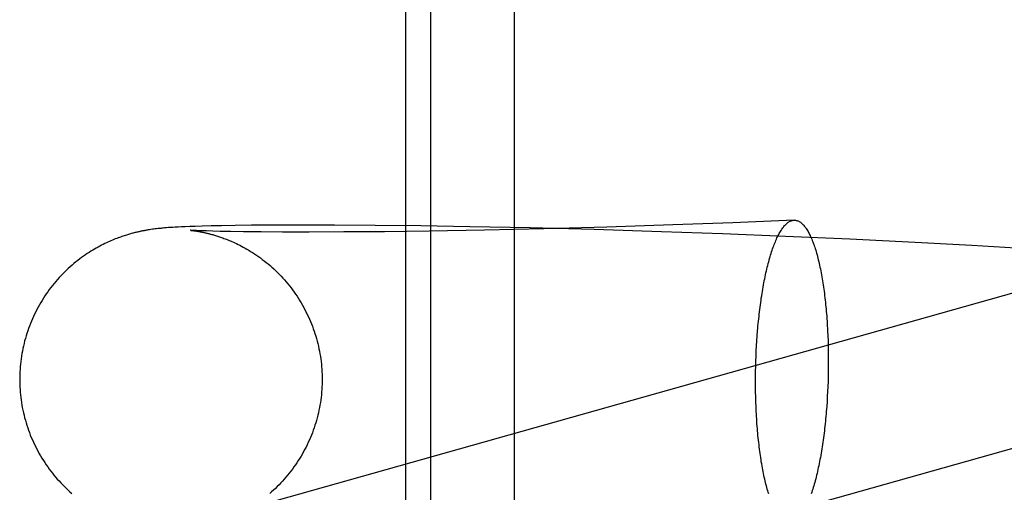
# Model space of a CAD drawing. Header units: inches. Extents: x 0 to 212, y 0 to 138.
# Tile 21 of 80: x 66.947 to 67.0739, y 77.534 to 77.595. Entities that reach past the tile are written whole.
import ezdxf

# ---------------------------------------------------------------- set-up
doc = ezdxf.new("R2010")
doc.units = ezdxf.units.IN
doc.header["$LTSCALE"] = 11.6875
doc.header["$MEASUREMENT"] = 0
doc.linetypes.add('HIDDEN', pattern=[0.2, 0.1, -0.1])
doc.layers.add('DEFAULT_2', color=8, linetype='HIDDEN')

msp = doc.modelspace()

# ---------------------------------------------------------------- linework, layer by layer
at = {"layer": 'DEFAULT_2', "color": 8, "linetype": 'HIDDEN'}
for p, q in [((66.99672, 77.59802), (66.99672, 77.44177)), ((66.99993, 77.59802), (66.99993, 77.44177)), ((67.01074, 77.59802), (67.01074, 77.44177)), ((67.03892, 77.56879), (67.0312, 77.5685)), ((67.04682, 77.56911), (67.03892, 77.56879)), ((66.9637, 77.56788), (66.96351, 77.56785)), ((66.96389, 77.56791), (66.9637, 77.56788)), ((66.96408, 77.56794), (66.96389, 77.56791)), ((66.96426, 77.56796), (66.96408, 77.56794)), ((66.96444, 77.56798), (66.96426, 77.56796)), ((66.96462, 77.56801), (66.96444, 77.56798)), ((66.9648, 77.56803), (66.96462, 77.56801)), ((66.96497, 77.56805), (66.9648, 77.56803)), ((66.96514, 77.56806), (66.96497, 77.56805)), ((66.96531, 77.56808), (66.96514, 77.56806)), ((66.96548, 77.5681), (66.96531, 77.56808)), ((66.96565, 77.56811), (66.96548, 77.5681)), ((66.9659, 77.56813), (66.96565, 77.56811)), ((66.96616, 77.56815), (66.9659, 77.56813)), ((66.96643, 77.56817), (66.96616, 77.56815)), ((66.96671, 77.56819), (66.96643, 77.56817)), ((66.967, 77.5682), (66.96671, 77.56819)), ((66.96741, 77.56823), (66.967, 77.5682)), ((66.96784, 77.56825), (66.96741, 77.56823)), ((66.9683, 77.56827), (66.96784, 77.56825)), ((66.96892, 77.56829), (66.9683, 77.56827)), ((66.9696, 77.56832), (66.96892, 77.56829)), ((66.96895, 77.56781), (66.96896, 77.56781)), ((66.96906, 77.5678), (66.969, 77.56781)), ((66.96901, 77.56781), (66.96905, 77.5678)), ((66.96905, 77.5678), (66.9691, 77.5678)), ((66.96916, 77.5678), (66.96906, 77.5678)), ((66.9691, 77.5678), (66.96917, 77.56779)), ((66.9693, 77.56779), (66.96916, 77.5678)), ((66.96917, 77.56779), (66.96924, 77.56778)), ((66.96924, 77.56778), (66.96932, 77.56777)), ((66.96948, 77.56778), (66.9693, 77.56779)), ((66.96932, 77.56777), (66.96941, 77.56776)), ((66.96941, 77.56776), (66.96951, 77.56775)), ((66.96976, 77.56777), (66.96948, 77.56778)), ((66.96951, 77.56775), (66.96962, 77.56773)), ((66.97049, 77.56834), (66.9696, 77.56832)), ((66.96962, 77.56773), (66.96974, 77.56771)), ((66.96974, 77.56771), (66.96987, 77.56769)), ((66.9701, 77.56775), (66.96976, 77.56777)), ((66.96987, 77.56769), (66.97001, 77.56767)), ((66.97053, 77.56774), (66.9701, 77.56775)), ((66.97165, 77.56837), (66.97049, 77.56834)), ((66.97107, 77.56772), (66.97053, 77.56774)), ((66.97186, 77.56769), (66.97107, 77.56772)), ((66.97297, 77.5684), (66.97165, 77.56837)), ((66.97283, 77.56767), (66.97186, 77.56769)), ((66.97418, 77.56764), (66.97283, 77.56767)), ((66.97474, 77.56843), (66.97297, 77.5684)), ((66.97582, 77.56762), (66.97418, 77.56764)), ((66.97685, 77.56846), (66.97474, 77.56843)), ((66.97808, 77.5676), (66.97582, 77.56762)), ((66.97977, 77.56848), (66.97685, 77.56846)), ((66.98084, 77.56758), (66.97808, 77.5676)), ((66.9831, 77.56849), (66.97977, 77.56848)), ((66.98427, 77.56758), (66.98084, 77.56758)), ((66.98754, 77.56848), (66.9831, 77.56849)), ((66.98878, 77.56759), (66.98427, 77.56758)), ((66.99278, 77.56844), (66.98754, 77.56848)), ((66.99402, 77.56763), (66.98878, 77.56759)), ((66.99867, 77.56837), (66.99278, 77.56844)), ((66.99977, 77.56771), (66.99402, 77.56763)), ((67.00502, 77.56827), (66.99867, 77.56837)), ((67.00689, 77.56783), (66.99977, 77.56771)), ((67.01278, 77.56811), (67.00502, 77.56827)), ((67.01456, 77.56801), (67.00689, 77.56783)), ((67.02104, 77.5679), (67.01278, 77.56811)), ((67.02268, 77.56823), (67.01456, 77.56801)), ((67.02972, 77.56763), (67.02104, 77.5679)), ((67.0312, 77.5685), (67.02268, 77.56823)), ((67.03761, 77.56735), (67.02972, 77.56763)), ((67.04573, 77.56703), (67.03761, 77.56735)), ((67.05403, 77.56666), (67.04573, 77.56703)), ((67.06245, 77.56624), (67.05403, 77.56666)), ((67.06974, 77.56585), (67.06245, 77.56624)), ((67.07705, 77.56542), (67.06974, 77.56585)), ((67.09342, 77.56491), (66.96426, 77.52848)), ((67.05115, 77.55483), (67.05118, 77.55419)), ((67.04198, 77.55289), (67.04202, 77.55353)), ((67.04202, 77.55353), (67.04207, 77.55418)), ((67.05118, 77.55419), (67.0512, 77.55355)), ((67.0512, 77.55355), (67.05122, 77.5529)), ((67.04192, 77.55158), (67.04195, 77.55224)), ((67.04195, 77.55224), (67.04198, 77.55289)), ((67.05122, 77.5529), (67.05123, 77.55225)), ((67.05123, 77.55225), (67.05124, 77.5516)), ((67.04189, 77.55093), (67.04192, 77.55158)), ((67.05124, 77.5516), (67.05124, 77.55094)), ((67.04186, 77.54961), (67.04187, 77.55027)), ((67.04187, 77.55027), (67.04189, 77.55093)), ((67.05124, 77.55029), (67.05123, 77.54963)), ((67.05124, 77.55094), (67.05124, 77.55029)), ((67.04185, 77.54895), (67.04186, 77.54961)), ((67.04185, 77.54829), (67.04185, 77.54895)), ((67.05122, 77.54897), (67.0512, 77.54831)), ((67.05123, 77.54963), (67.05122, 77.54897)), ((67.04185, 77.54764), (67.04185, 77.54829)), ((67.04186, 77.54698), (67.04185, 77.54764)), ((67.05118, 77.54765), (67.05115, 77.547)), ((67.0512, 77.54831), (67.05118, 77.54765)), ((67.09866, 77.54634), (66.96957, 77.50993)), ((67.04187, 77.54633), (67.04186, 77.54698)), ((67.04189, 77.54569), (67.04187, 77.54633)), ((67.05111, 77.54635), (67.05107, 77.5457)), ((67.05115, 77.547), (67.05111, 77.54635)), ((67.04192, 77.54504), (67.04189, 77.54569)), ((67.04195, 77.54441), (67.04192, 77.54504)), ((67.05107, 77.5457), (67.05103, 77.54506))]:
    msp.add_line(p, q, dxfattribs=at)
for points in [[(67.04207, 77.55418), (67.04212, 77.55482), (67.04214, 77.55513), (67.04217, 77.55545), (67.0422, 77.55576), (67.04223, 77.55607), (67.04226, 77.55638), (67.0423, 77.55669), (67.04233, 77.557), (67.04237, 77.5573), (67.0424, 77.5576), (67.04244, 77.5579), (67.04248, 77.5582), (67.04252, 77.55849), (67.04256, 77.55878), (67.0426, 77.55907), (67.04265, 77.55936), (67.04269, 77.55964), (67.04274, 77.55992), (67.04279, 77.5602), (67.04283, 77.56048), (67.04288, 77.56075), (67.04293, 77.56102), (67.04298, 77.56128), (67.04304, 77.56155), (67.04309, 77.5618), (67.04314, 77.56206), (67.0432, 77.56231), (67.04325, 77.56256), (67.04331, 77.5628), (67.04337, 77.56305), (67.04343, 77.56328), (67.04349, 77.56351), (67.04355, 77.56374), (67.04361, 77.56397), (67.04367, 77.56419), (67.04374, 77.56441), (67.0438, 77.56462), (67.04386, 77.56483), (67.04393, 77.56503), (67.044, 77.56523), (67.04406, 77.56543), (67.04413, 77.56562), (67.0442, 77.5658), (67.04427, 77.56598), (67.04434, 77.56616), (67.04441, 77.56633), (67.04448, 77.5665), (67.04455, 77.56666), (67.04462, 77.56682), (67.0447, 77.56697), (67.04477, 77.56712), (67.04484, 77.56726), (67.04492, 77.5674), (67.04499, 77.56753), (67.04507, 77.56766), (67.04514, 77.56778), (67.04522, 77.5679), (67.04529, 77.56801), (67.04537, 77.56812), (67.04545, 77.56822), (67.04552, 77.56831), (67.0456, 77.56841), (67.04568, 77.56849), (67.04576, 77.56857), (67.04584, 77.56865), (67.04592, 77.56871), (67.04599, 77.56878), (67.04607, 77.56884), (67.04615, 77.56889), (67.04623, 77.56894), (67.04631, 77.56898), (67.04639, 77.56901), (67.04647, 77.56905), (67.04655, 77.56907), (67.04663, 77.56909), (67.04671, 77.5691), (67.04679, 77.56911), (67.04682, 77.56911)], [(67.04682, 77.56911), (67.04686, 77.56912), (67.04694, 77.56911), (67.04702, 77.5691), (67.0471, 77.56909), (67.04718, 77.56907), (67.04726, 77.56905), (67.04734, 77.56902), (67.04742, 77.56898), (67.04749, 77.56894), (67.04757, 77.56889), (67.04765, 77.56884), (67.04773, 77.56878), (67.0478, 77.56872), (67.04788, 77.56865), (67.04795, 77.56857), (67.04803, 77.5685), (67.0481, 77.56841), (67.04818, 77.56832), (67.04825, 77.56822), (67.04833, 77.56812), (67.0484, 77.56802), (67.04847, 77.5679), (67.04854, 77.56779), (67.04862, 77.56767), (67.04869, 77.56754), (67.04876, 77.56741), (67.04883, 77.56727), (67.0489, 77.56713), (67.04896, 77.56698), (67.04903, 77.56683), (67.0491, 77.56667), (67.04917, 77.56651), (67.04923, 77.56634), (67.0493, 77.56617), (67.04936, 77.56599), (67.04942, 77.56581), (67.04949, 77.56563), (67.04955, 77.56544), (67.04961, 77.56524), (67.04967, 77.56504), (67.04973, 77.56484), (67.04978, 77.56463), (67.04984, 77.56442), (67.0499, 77.5642), (67.04995, 77.56398), (67.05001, 77.56376), (67.05006, 77.56353), (67.05011, 77.56329), (67.05016, 77.56306), (67.05021, 77.56282), (67.05026, 77.56257), (67.05031, 77.56232), (67.05036, 77.56207), (67.0504, 77.56182), (67.05045, 77.56156), (67.05049, 77.5613), (67.05053, 77.56103), (67.05058, 77.56076), (67.05062, 77.56049), (67.05065, 77.56022), (67.05069, 77.55994), (67.05073, 77.55966), (67.05076, 77.55937), (67.0508, 77.55909), (67.05083, 77.5588), (67.05086, 77.55851), (67.05089, 77.55821), (67.05092, 77.55792), (67.05095, 77.55762), (67.05098, 77.55731), (67.051, 77.55701), (67.05103, 77.55671), (67.05105, 77.5564), (67.05107, 77.55609), (67.05109, 77.55578), (67.05111, 77.55546), (67.05113, 77.55515), (67.05115, 77.55483)], [(66.96351, 77.56785), (66.96341, 77.56783), (66.96331, 77.56782), (66.96321, 77.5678), (66.96311, 77.56778), (66.963, 77.56776), (66.9629, 77.56774), (66.9628, 77.56772), (66.96269, 77.5677), (66.96259, 77.56768), (66.96249, 77.56766), (66.96238, 77.56763), (66.96228, 77.56761), (66.96217, 77.56758), (66.96206, 77.56756), (66.96195, 77.56753), (66.96184, 77.56751), (66.96173, 77.56748), (66.96161, 77.56745), (66.96149, 77.56742), (66.96137, 77.56738), (66.96125, 77.56735), (66.96112, 77.56731), (66.96099, 77.56727), (66.96086, 77.56723), (66.96072, 77.56719), (66.96058, 77.56715), (66.96043, 77.5671), (66.96028, 77.56705), (66.96013, 77.567), (66.95997, 77.56694), (66.95981, 77.56688), (66.95964, 77.56682), (66.95947, 77.56676), (66.95929, 77.56669), (66.95911, 77.56661), (66.95892, 77.56654), (66.95873, 77.56646), (66.95854, 77.56637), (66.95834, 77.56628), (66.95814, 77.56619), (66.95793, 77.56609), (66.95772, 77.56598), (66.95751, 77.56587), (66.95729, 77.56576), (66.95707, 77.56564), (66.95684, 77.56551), (66.95662, 77.56538), (66.95639, 77.56525), (66.95615, 77.5651), (66.95592, 77.56495), (66.95568, 77.5648), (66.95544, 77.56464), (66.9552, 77.56447), (66.95495, 77.56429), (66.95471, 77.56411), (66.95446, 77.56392), (66.95421, 77.56372), (66.95396, 77.56352), (66.95372, 77.56331), (66.95347, 77.56309), (66.95323, 77.56287), (66.95299, 77.56265), (66.95275, 77.56242), (66.95251, 77.56218), (66.95228, 77.56194), (66.95206, 77.5617), (66.95184, 77.56145), (66.95162, 77.5612), (66.9514, 77.56094), (66.95119, 77.56068), (66.95099, 77.56042), (66.95078, 77.56015), (66.95059, 77.55988), (66.95039, 77.55961), (66.95021, 77.55933), (66.95002, 77.55905), (66.94985, 77.55876), (66.94967, 77.55848), (66.9495, 77.55818), (66.94934, 77.55789), (66.94918, 77.55759), (66.94903, 77.5573), (66.94888, 77.55699), (66.94874, 77.55669), (66.9486, 77.55638), (66.94847, 77.55607), (66.94834, 77.55576), (66.94822, 77.55545), (66.9481, 77.55513), (66.94799, 77.55482), (66.94789, 77.5545), (66.94779, 77.55418), (66.94769, 77.55385), (66.9476, 77.55353), (66.94752, 77.5532), (66.94744, 77.55287), (66.94737, 77.55255), (66.94731, 77.55222), (66.94724, 77.55189), (66.94719, 77.55155), (66.94714, 77.55122), (66.9471, 77.55089), (66.94706, 77.55055), (66.94703, 77.55022), (66.947, 77.54988), (66.94698, 77.54955), (66.94697, 77.54921), (66.94696, 77.54887), (66.94696, 77.54856)], [(66.969, 77.56781), (66.96897, 77.56781), (66.96896, 77.56781)], [(66.96897, 77.56781), (66.96898, 77.56781), (66.969, 77.56781)], [(66.97001, 77.56767), (66.97015, 77.56764), (66.97022, 77.56763), (66.9703, 77.56761), (66.97038, 77.5676), (66.97046, 77.56758), (66.97054, 77.56757), (66.97062, 77.56755), (66.9707, 77.56753), (66.97079, 77.56751), (66.97087, 77.5675), (66.97096, 77.56748), (66.97105, 77.56745), (66.97114, 77.56743), (66.97123, 77.56741), (66.97133, 77.56739), (66.97143, 77.56736), (66.97153, 77.56733), (66.97163, 77.56731), (66.97174, 77.56728), (66.97185, 77.56725), (66.97196, 77.56722), (66.97208, 77.56718), (66.9722, 77.56715), (66.97232, 77.56711), (66.97245, 77.56707), (66.97258, 77.56703), (66.97271, 77.56698), (66.97285, 77.56693), (66.973, 77.56688), (66.97315, 77.56683), (66.9733, 77.56677), (66.97346, 77.56671), (66.97362, 77.56665), (66.97379, 77.56658), (66.97396, 77.56651), (66.97415, 77.56644), (66.97433, 77.56636), (66.97452, 77.56627), (66.97472, 77.56618), (66.97492, 77.56609), (66.97513, 77.56598), (66.97535, 77.56588), (66.97556, 77.56576), (66.97579, 77.56564), (66.97602, 77.56552), (66.97626, 77.56538), (66.9765, 77.56524), (66.97674, 77.56509), (66.97699, 77.56493), (66.97724, 77.56477), (66.97749, 77.5646), (66.97775, 77.56443), (66.978, 77.56424), (66.97825, 77.56406), (66.9785, 77.56386), (66.97875, 77.56366), (66.979, 77.56346), (66.97925, 77.56325), (66.97949, 77.56304), (66.97973, 77.56282), (66.97997, 77.56259), (66.9802, 77.56236), (66.98044, 77.56213), (66.98067, 77.56189), (66.98089, 77.56165), (66.98111, 77.5614), (66.98133, 77.56115), (66.98154, 77.56089), (66.98175, 77.56064), (66.98196, 77.56037), (66.98216, 77.56011), (66.98235, 77.55984), (66.98254, 77.55956), (66.98273, 77.55929), (66.98291, 77.55901), (66.98309, 77.55872), (66.98326, 77.55844), (66.98343, 77.55815), (66.98359, 77.55785), (66.98375, 77.55756), (66.9839, 77.55726), (66.98405, 77.55696), (66.98419, 77.55666), (66.98433, 77.55635), (66.98446, 77.55604), (66.98459, 77.55573), (66.98471, 77.55542), (66.98482, 77.55511), (66.98493, 77.55479), (66.98504, 77.55447), (66.98514, 77.55415), (66.98523, 77.55383), (66.98532, 77.55351), (66.9854, 77.55318), (66.98548, 77.55286), (66.98555, 77.55253), (66.98562, 77.5522), (66.98568, 77.55187), (66.98573, 77.55154), (66.98578, 77.55121), (66.98582, 77.55088), (66.98586, 77.55055), (66.98589, 77.55021), (66.98591, 77.54988), (66.98593, 77.54954), (66.98595, 77.54921), (66.98596, 77.54887), (66.98596, 77.54856)], [(66.94696, 77.54856), (66.94696, 77.54825), (66.94697, 77.54792), (66.94698, 77.54758), (66.947, 77.54725), (66.94703, 77.54691), (66.94706, 77.54658), (66.9471, 77.54625), (66.94714, 77.54591), (66.94719, 77.54558), (66.94724, 77.54525), (66.9473, 77.54492), (66.94737, 77.54459), (66.94744, 77.54426), (66.94752, 77.54394), (66.9476, 77.54361), (66.94769, 77.54329), (66.94778, 77.54297), (66.94788, 77.54265), (66.94799, 77.54233), (66.9481, 77.54201), (66.94821, 77.5417), (66.94833, 77.54138), (66.94846, 77.54107), (66.94859, 77.54076), (66.94873, 77.54046), (66.94887, 77.54015), (66.94902, 77.53985), (66.94917, 77.53955), (66.94933, 77.53926), (66.94949, 77.53897), (66.94966, 77.53868), (66.94983, 77.53839), (66.95001, 77.53811), (66.95019, 77.53782), (66.95038, 77.53755), (66.95057, 77.53727), (66.95077, 77.537), (66.95097, 77.53674), (66.95117, 77.53647), (66.95138, 77.53621), (66.95159, 77.53596), (66.95181, 77.53571), (66.95203, 77.53546), (66.95226, 77.53521), (66.95249, 77.53498), (66.95272, 77.53474), (66.95296, 77.53451), (66.95319, 77.53429), (66.95344, 77.53407), (66.95368, 77.53385)], [(66.98596, 77.54856), (66.98596, 77.54826), (66.98595, 77.54792), (66.98593, 77.54758), (66.98591, 77.54725), (66.98589, 77.54691), (66.98586, 77.54658), (66.98582, 77.54624), (66.98578, 77.54591), (66.98573, 77.54558), (66.98567, 77.54525), (66.98561, 77.54492), (66.98555, 77.54459), (66.98548, 77.54426), (66.9854, 77.54393), (66.98532, 77.54361), (66.98523, 77.54328), (66.98513, 77.54296), (66.98503, 77.54264), (66.98493, 77.54232), (66.98482, 77.542), (66.9847, 77.54169), (66.98458, 77.54137), (66.98445, 77.54106), (66.98432, 77.54075), (66.98418, 77.54045), (66.98404, 77.54014), (66.98389, 77.53984), (66.98374, 77.53954), (66.98358, 77.53925), (66.98341, 77.53895), (66.98324, 77.53866), (66.98307, 77.53838), (66.98289, 77.53809), (66.98271, 77.53781), (66.98252, 77.53753), (66.98233, 77.53726), (66.98213, 77.53699), (66.98193, 77.53672), (66.98172, 77.53646), (66.98151, 77.5362), (66.9813, 77.53594), (66.98108, 77.53569), (66.98086, 77.53544), (66.98063, 77.5352), (66.9804, 77.53496), (66.98017, 77.53473), (66.97993, 77.5345), (66.97969, 77.53428), (66.97945, 77.53406), (66.9792, 77.53384)], [(67.05103, 77.54506), (67.05098, 77.54442), (67.05095, 77.5441), (67.05092, 77.54379), (67.05089, 77.54348), (67.05086, 77.54316), (67.05083, 77.54285), (67.0508, 77.54255), (67.05076, 77.54224), (67.05073, 77.54194), (67.05069, 77.54164), (67.05065, 77.54134), (67.05062, 77.54104), (67.05058, 77.54074), (67.05053, 77.54045), (67.05049, 77.54016), (67.05045, 77.53988), (67.0504, 77.53959), (67.05036, 77.53931), (67.05031, 77.53903), (67.05026, 77.53876), (67.05021, 77.53849), (67.05016, 77.53822), (67.05011, 77.53795), (67.05006, 77.53769), (67.05001, 77.53743), (67.04995, 77.53718), (67.0499, 77.53692), (67.04984, 77.53668), (67.04978, 77.53643), (67.04973, 77.53619), (67.04967, 77.53595), (67.04961, 77.53572), (67.04955, 77.53549), (67.04949, 77.53527), (67.04942, 77.53505), (67.04936, 77.53483), (67.0493, 77.53462), (67.04923, 77.53441), (67.04917, 77.53421), (67.0491, 77.53401), (67.04903, 77.53381)], [(67.04355, 77.5338), (67.04349, 77.534), (67.04343, 77.5342), (67.04337, 77.5344), (67.04331, 77.53461), (67.04325, 77.53482), (67.0432, 77.53504), (67.04314, 77.53526), (67.04309, 77.53548), (67.04304, 77.53571), (67.04298, 77.53594), (67.04293, 77.53618), (67.04288, 77.53642), (67.04283, 77.53666), (67.04279, 77.53691), (67.04274, 77.53716), (67.04269, 77.53742), (67.04265, 77.53768), (67.0426, 77.53794), (67.04256, 77.5382), (67.04252, 77.53847), (67.04248, 77.53874), (67.04244, 77.53902), (67.0424, 77.5393), (67.04237, 77.53958), (67.04233, 77.53986), (67.0423, 77.54015), (67.04226, 77.54044), (67.04223, 77.54073), (67.0422, 77.54102), (67.04217, 77.54132), (67.04214, 77.54162), (67.04212, 77.54192), (67.04209, 77.54223), (67.04207, 77.54253), (67.04204, 77.54284), (67.04202, 77.54315), (67.042, 77.54346), (67.04198, 77.54377), (67.04196, 77.54409), (67.04195, 77.54441)]]:
    msp.add_lwpolyline(points, dxfattribs=at)

doc.saveas('drawing.dxf')
